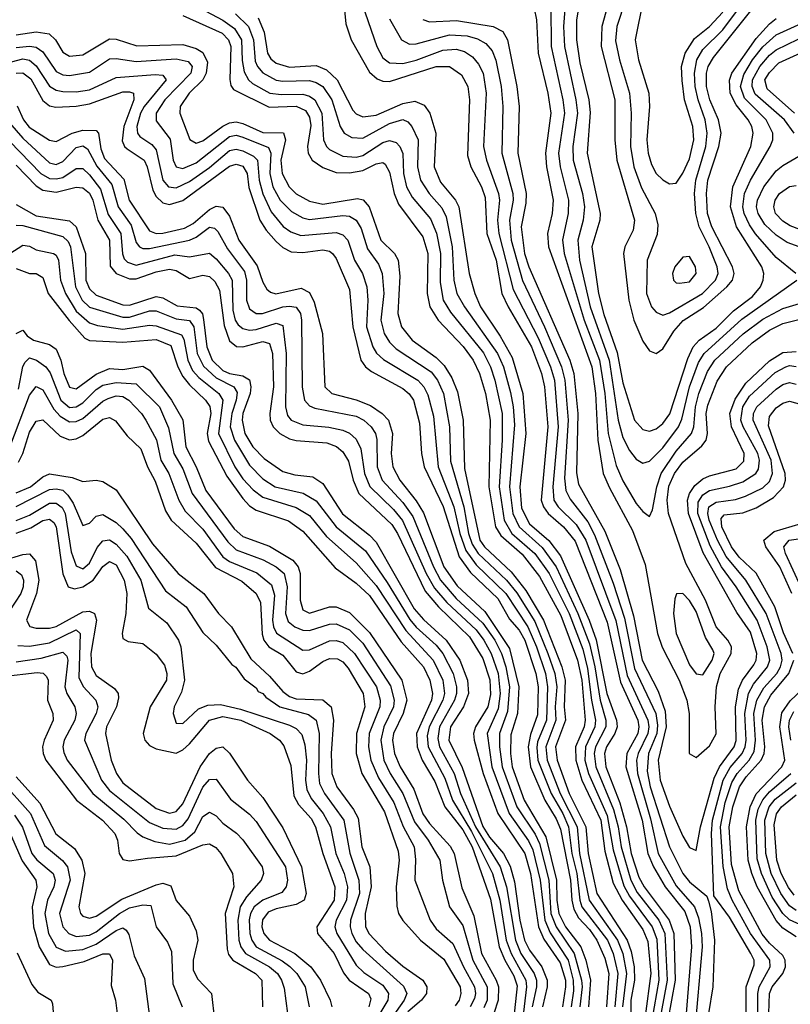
# Model space of a CAD drawing. Header units: inches. Extents: x 990535 to 1117859, y 769386 to 892122.
# Tile 102 of 256: x 1017140 to 1019453, y 861318 to 864271. Entities that reach past the tile are written whole.
import ezdxf

# ---------------------------------------------------------------- set-up
doc = ezdxf.new("R2010")
doc.units = ezdxf.units.IN
doc.header["$MEASUREMENT"] = 0
doc.layers.add('B0816', color=7, linetype='Continuous')

msp = doc.modelspace()

# ---------------------------------------------------------------- linework, layer by layer
at = {"layer": 'B0816', "color": 5}
for points, elevation in [([(1018150.1, 864370), (1018212.2, 864190), (1018230, 864156.2), (1018250, 864141.9), (1018290, 864139.3), (1018330, 864149), (1018410, 864179.8), (1018450, 864182.9), (1018475.5, 864175.5), (1018499.3, 864159.3), (1018517.5, 864137.5), (1018531, 864110), (1018540.3, 864050), (1018532.2, 863890), (1018541.5, 863850), (1018577.4, 863750), (1018580.4, 863730), (1018574.5, 863670), (1018578, 863630), (1018621.6, 863461.6), (1018696.4, 863316.4), (1018732.7, 863230), (1018744.7, 863190), (1018755.8, 863050), (1018740.1, 862870), (1018743.5, 862830), (1018756.1, 862810), (1018810, 862757.2), (1018838.8, 862710), (1018929, 862469), (1018963.6, 862303.6), (1019025.7, 862170), (1019028.7, 862150), (1019025.7, 862130), (1018995.8, 862070), (1018991.1, 862050), (1018993.8, 862010), (1019033.7, 861873.7), (1019056.8, 861770), (1019110, 861672.7), (1019165.4, 861610), (1019177.5, 861577.5), (1019186.5, 861530), (1019187.9, 861490), (1019165.6, 861230)], 3540), ([(1018957.8, 864330), (1018932.5, 864250), (1018927.9, 864207.9), (1018940.1, 864150), (1018970.3, 864050), (1018975.1, 863990), (1018973.7, 863890), (1018983.3, 863830), (1019006.2, 863766.2), (1019047, 863690), (1019055.5, 863655.5), (1019053.3, 863626.7), (1019023.5, 863550), (1019021.5, 863450), (1019036.4, 863410), (1019050, 863393.2), (1019070, 863385.1), (1019090, 863391.2), (1019189.6, 863450), (1019228.2, 863490), (1019236.7, 863510), (1019233.1, 863530), (1019208.9, 863590), (1019179, 863650), (1019169.5, 863690), (1019165.8, 863750), (1019169, 863790), (1019199.2, 863890), (1019203.6, 863930), (1019197.5, 863970), (1019176.1, 864030), (1019167.5, 864070), (1019164.9, 864110), (1019172.1, 864150), (1019190, 864181), (1019250, 864240.9), (1019356.5, 864383.5)], 3740), ([(1018112.1, 864330), (1018118.5, 864258.5), (1018134.6, 864210), (1018190, 864113.2), (1018213.1, 864093.1), (1018230, 864086.2), (1018250, 864085.2), (1018390, 864130.3), (1018430, 864130.7), (1018465.7, 864105.7), (1018485.1, 864070), (1018490.3, 864030), (1018483.6, 863863.6), (1018493.9, 863830), (1018525.9, 863770), (1018537.1, 863737.1), (1018542.6, 863630), (1018570, 863549.5), (1018587.4, 863450), (1018606, 863410), (1018675.9, 863290), (1018706.2, 863210), (1018715.6, 863170), (1018724.8, 863050), (1018705.4, 862830), (1018712, 862810), (1018725.9, 862790), (1018772.7, 862750), (1018806.9, 862706.9), (1018903.7, 862463.7), (1018943.6, 862283.6), (1018994.9, 862170), (1018998.4, 862150), (1018995.1, 862130), (1018962.5, 862070), (1018959.6, 862030), (1019008.2, 861870), (1019025.4, 861770), (1019042.2, 861730), (1019077.5, 861670), (1019136.1, 861596.1), (1019152.5, 861550), (1019156.5, 861490), (1019131.9, 861190)], 3520), ([(1018778.4, 864330), (1018772.3, 864250), (1018774.8, 864190), (1018809.7, 864030), (1018814.4, 863990), (1018799.8, 863890), (1018801, 863850), (1018828.8, 863750), (1018835.3, 863710), (1018831.6, 863670), (1018815.2, 863610), (1018819.8, 863550), (1018852.3, 863410), (1018909.3, 863250), (1018936.6, 863070), (1018950, 863017.5), (1018970, 862978.4), (1018990, 862952.5), (1019010, 862941), (1019030, 862947.1), (1019070, 862986.8), (1019117.3, 863050), (1019127.2, 863072.8), (1019150.1, 863169.9), (1019177.8, 863242.2), (1019194, 863270), (1019307.7, 863372.3), (1019472.6, 863490)], 3660), ([(1018821.4, 864330), (1018810.8, 864270), (1018810.8, 864210), (1018821.2, 864141.2), (1018848.1, 864030), (1018852.2, 863992.2), (1018843, 863870), (1018882.5, 863690), (1018880.9, 863670), (1018857.4, 863590), (1018877.1, 863450), (1018892.9, 863387.1), (1018932.9, 863272.9), (1018950, 863182), (1018984.8, 863070), (1019010, 863041.5), (1019030, 863036.5), (1019050, 863043.5), (1019070, 863059.9), (1019090.9, 863089.1), (1019145, 863255), (1019161.3, 863290), (1019179.1, 863310), (1019230, 863345.2), (1019282.5, 863397.5), (1019339, 863441), (1019363, 863470), (1019371.2, 863490), (1019373.1, 863510), (1019367.7, 863530), (1019291.8, 863650), (1019273.1, 863710), (1019280, 863770), (1019334.1, 863890), (1019341.8, 863930), (1019337.6, 863950), (1019326, 863970), (1019290, 864015), (1019272.6, 864050), (1019270.3, 864089.7), (1019277.5, 864110), (1019350, 864214.7), (1019390, 864258.6), (1019410, 864274.1)], 3680), ([(1018909.6, 864330), (1018886.8, 864250), (1018885.3, 864190), (1018926.7, 864030), (1018926.4, 863910), (1018932.7, 863850), (1018984.9, 863670), (1018980.8, 863639.2), (1018956.4, 863590), (1018952.5, 863570), (1018968.1, 863430), (1018983.4, 863370), (1019010, 863306.7), (1019030, 863278), (1019050, 863269.4), (1019070, 863283.5), (1019103.5, 863336.5), (1019131.6, 863368.4), (1019192.5, 863407.5), (1019262.5, 863470), (1019279.6, 863490), (1019284.1, 863510), (1019279, 863530), (1019217.2, 863650), (1019204.7, 863690), (1019201.6, 863750), (1019205.6, 863790), (1019238.2, 863890), (1019245.4, 863930), (1019237.5, 863970), (1019211.8, 864030), (1019201.8, 864070), (1019201.6, 864110), (1019206.7, 864130), (1019222.2, 864157.8), (1019370, 864342.9)], 3720), ([(1019011, 864330), (1018987.4, 864210), (1018997.7, 864150), (1019028.1, 864050), (1019030.8, 864010), (1019022.8, 863910), (1019026.1, 863870), (1019036.3, 863836.3), (1019050.7, 863810), (1019070, 863790.7), (1019090, 863778.8), (1019110, 863780.9), (1019130, 863810.7), (1019150, 863853.1), (1019163, 863910), (1019160.7, 863950), (1019135.8, 864030), (1019128.1, 864088.1), (1019126.5, 864130), (1019137.7, 864170), (1019165.6, 864214.4), (1019210, 864250.1), (1019250, 864293.2)], 3760), ([(1017650, 864322), (1017750, 864269.3), (1017784.5, 864244.5), (1017806.3, 864210), (1017808.2, 864148.2), (1017814.1, 864114.1), (1017826.9, 864090), (1017839.1, 864079.1), (1017890.6, 864050.6), (1017926, 864046), (1017990, 864047.7), (1018010, 864041.8), (1018025.8, 864030), (1018047, 863990), (1018051.8, 863910), (1018060.6, 863890), (1018070, 863881.1), (1018110, 863861.9), (1018150, 863858.2), (1018170, 863863.8), (1018230, 863902.1), (1018250, 863908.2), (1018270, 863902.4), (1018280.8, 863890), (1018289.8, 863869.8), (1018291.9, 863810), (1018300.7, 863770), (1018318.5, 863738.5), (1018373.2, 863673.2), (1018391, 863631), (1018402.6, 863570), (1018402.1, 863482.1), (1018411.5, 863430), (1018433.4, 863393.4), (1018531.9, 863271.9), (1018553.4, 863230), (1018566, 863190), (1018588, 863090), (1018588.4, 863010), (1018579.1, 862870), (1018594, 862770), (1018617.1, 862730), (1018685.9, 862670), (1018729, 862610), (1018788.8, 862490), (1018830, 862383.2), (1018844.5, 862324.5), (1018855.9, 862230), (1018868.6, 862170), (1018866.1, 862150), (1018838.2, 862090), (1018835.9, 862050), (1018847.5, 862010), (1018903.6, 861883.6), (1018921.1, 861781.1), (1018953.4, 861673.4), (1018970, 861642.5), (1019037.9, 861550), (1019052.6, 861512.6), (1019058, 861390), (1019037.3, 861270)], 3440), ([(1018683.9, 864303.9), (1018690.9, 864270), (1018696, 864170), (1018724.9, 864050), (1018733.7, 863990), (1018717.8, 863870), (1018721.4, 863830), (1018741.4, 863730), (1018738, 863690), (1018724.5, 863630), (1018727.3, 863590), (1018857.1, 863230), (1018868.2, 863150), (1018875.7, 863010), (1018891.4, 862910), (1018910, 862866.5), (1018979.2, 862739.2), (1019017.2, 862637.2), (1019054.4, 862430), (1019068.5, 862388.5), (1019119.7, 862290), (1019142.6, 862230), (1019149, 862190), (1019149.7, 862070), (1019170, 862057.5), (1019210, 862093.3), (1019230.6, 862129.4), (1019227.2, 862210), (1019231.8, 862270), (1019242.5, 862310), (1019275.4, 862370), (1019276, 862390), (1019265.3, 862410), (1019230.6, 862450), (1019198.4, 862530), (1019139.8, 862639.8), (1019087.3, 862790), (1019082.9, 862830), (1019088, 862872), (1019105, 862910), (1019130, 862943.9), (1019186.9, 862993.1), (1019200.4, 863010), (1019204, 863030), (1019200.7, 863090), (1019205.1, 863114.9), (1019233, 863187), (1019261, 863230), (1019338.1, 863301.9), (1019390, 863339.7), (1019430, 863359.6), (1019490, 863374.2)], 3620), ([(1018733.8, 864310), (1018735.4, 864190), (1018770.6, 864030), (1018775.4, 863990), (1018756.8, 863870), (1018762.4, 863830), (1018787.7, 863730), (1018786.6, 863690), (1018769.4, 863610.6), (1018774, 863570), (1018834.7, 863370), (1018880.6, 863250), (1018896.5, 863150), (1018906.7, 863030), (1018930, 862934), (1018950, 862887.4), (1018990, 862819.6), (1019010, 862795.6), (1019030, 862781.2), (1019039.5, 862800.5), (1019051.9, 862870), (1019065.2, 862910), (1019110, 862976.9), (1019156.1, 863030), (1019163, 863050), (1019168.5, 863110), (1019178.3, 863150), (1019204.7, 863215.3), (1019226.3, 863250), (1019311.4, 863328.6), (1019370, 863372.2), (1019430, 863404.8), (1019490, 863422.6)], 3640), ([(1017630, 864283.3), (1017747.7, 864230), (1017766.6, 864210), (1017773.3, 864190), (1017771.2, 864091.2), (1017773.6, 864073.6), (1017781.6, 864061.6), (1017888.7, 864008.7), (1017970, 864011.1), (1017998.3, 863998.3), (1018010, 863978.7), (1018013.9, 863953.9), (1018003.7, 863890), (1018005.5, 863870), (1018017.4, 863850), (1018050, 863827.6), (1018090, 863812.2), (1018130, 863811.4), (1018170, 863819), (1018210, 863838.5), (1018230, 863842.5), (1018237.1, 863837.1), (1018250, 863813.2), (1018263.5, 863750), (1018277.1, 863717.1), (1018350, 863619.8), (1018364.6, 863570), (1018363, 863450), (1018371.3, 863410), (1018395.8, 863370), (1018470.6, 863290.6), (1018501.4, 863250), (1018519.9, 863210), (1018538.2, 863150), (1018552.1, 863070), (1018547.8, 862870), (1018568.5, 862750), (1018583.8, 862723.8), (1018648, 862668), (1018700.6, 862600.6), (1018763.9, 862483.9), (1018814.6, 862350), (1018826.9, 862290), (1018837.5, 862170), (1018834, 862150), (1018808.7, 862090), (1018808.9, 862050), (1018827.7, 861990), (1018883.9, 861870), (1018896.5, 861776.5), (1018921.5, 861681.5), (1018947.9, 861630), (1019010, 861541.8), (1019025.8, 861505.8), (1019034.5, 861410), (1019017.4, 861282.6)], 3420), ([(1017788.1, 864288.1), (1017826.7, 864250), (1017841.9, 864210), (1017846.9, 864146.9), (1017854.1, 864130), (1017870, 864111.3), (1017910, 864089.6), (1017930, 864086.2), (1018010, 864088.2), (1018030, 864082.8), (1018050, 864070.1), (1018076.9, 864030), (1018101.9, 863950), (1018113.6, 863930), (1018137, 863917), (1018170, 863915.3), (1018250, 863959.7), (1018290, 863971.5), (1018304.6, 863964.6), (1018317.4, 863950), (1018336.3, 863910), (1018334.1, 863830), (1018343.5, 863790), (1018369.2, 863750), (1018406.7, 863706.7), (1018419.8, 863679.8), (1018438.1, 863590), (1018442.7, 863490), (1018452.2, 863450), (1018475.3, 863410), (1018573.7, 863270), (1018592.1, 863230), (1018613.1, 863153.1), (1018621.4, 863110), (1018624.7, 863055.3), (1018609.9, 862870), (1018619.8, 862790), (1018639.4, 862750), (1018708.2, 862688.2), (1018749.9, 862629.9), (1018814.9, 862490), (1018850, 862399.3), (1018866.2, 862330), (1018882, 862230), (1018899.7, 862170), (1018899.4, 862150), (1018868.5, 862090), (1018864.3, 862070), (1018869.3, 862030), (1018922.3, 861902.3), (1018935.9, 861850), (1018944.8, 861790), (1018974.2, 861690), (1018993.4, 861653.4), (1019058, 861570), (1019076.5, 861530), (1019083.2, 861390), (1019059.3, 861260.7)], 3460), ([(1017856, 864276), (1017873.9, 864233.9), (1017884.1, 864170), (1017893.6, 864153.6), (1017910, 864140.1), (1017950, 864128.7), (1018030, 864133.2), (1018060.8, 864120.8), (1018093, 864090), (1018139.9, 863999.9), (1018150, 863988), (1018170, 863979), (1018210, 863984.2), (1018290, 864019.1), (1018326, 864026), (1018354.1, 864014.1), (1018370.8, 863990.8), (1018388.7, 863930), (1018383.9, 863830), (1018403.4, 863783.4), (1018448, 863730), (1018458, 863710), (1018489.5, 863510), (1018506.5, 863450), (1018523.6, 863410), (1018581.9, 863321.9), (1018618, 863258), (1018650.2, 863150), (1018659, 863030), (1018641.3, 862870), (1018645.7, 862805.7), (1018670, 862758.9), (1018728.6, 862708.6), (1018763.1, 862663.1), (1018849.4, 862470), (1018870.7, 862410.7), (1018902.3, 862250), (1018931.3, 862170), (1018933, 862150), (1018926.7, 862130), (1018901.6, 862090), (1018895.5, 862070), (1018899.1, 862030), (1018941.6, 861921.6), (1018961.1, 861850), (1018974.9, 861770), (1018998.7, 861698.7), (1019014.3, 861670), (1019089.6, 861570), (1019103.3, 861530), (1019107.7, 861390), (1019085.2, 861270)], 3480), ([(1018250, 864273.2), (1018285.8, 864210), (1018310, 864197.8), (1018330, 864198.4), (1018430, 864225.1), (1018482.6, 864222.6), (1018513.6, 864213.6), (1018539.3, 864199.3), (1018557.9, 864177.9), (1018569.6, 864149.6), (1018585.1, 864070), (1018590, 864010), (1018586.8, 863870), (1018620.6, 863750), (1018621.1, 863730), (1018610.2, 863669.8), (1018615.3, 863610), (1018648.8, 863488.8), (1018714.9, 863350), (1018766, 863230), (1018776.4, 863190), (1018786.1, 863070), (1018775.6, 862895.6), (1018778.8, 862858.8), (1018792.3, 862832.3), (1018844.8, 862764.8), (1018865.6, 862725.6), (1018921, 862581), (1018955.4, 862475.4), (1018984.9, 862324.9), (1019049.1, 862190), (1019054.7, 862154.7), (1019051.9, 862130), (1019027.2, 862070), (1019022.9, 862017.1), (1019032.5, 861970), (1019090, 861790.1), (1019130.6, 861710), (1019150, 861685.3), (1019202.2, 861642.2), (1019207.5, 861627.5), (1019215.8, 861595.8), (1019225.5, 861510), (1019220.2, 861370), (1019207.8, 861290)], 3560), ([(1018350, 864271), (1018370, 864264.9), (1018451.5, 864268.5), (1018561.6, 864250), (1018590, 864235), (1018603.8, 864210), (1018631.8, 864070), (1018639.2, 864010), (1018634.8, 863870), (1018659.8, 863750), (1018659, 863721), (1018644.8, 863650), (1018654.9, 863570), (1018668.4, 863530), (1018790.8, 863250), (1018803.6, 863210), (1018815.2, 863090), (1018811.7, 862911.7), (1018817.5, 862877.5), (1018896.3, 862736.3), (1018941.8, 862621.8), (1018982.6, 862482.6), (1019008.4, 862350), (1019056.4, 862256.4), (1019077.1, 862197.1), (1019080.2, 862150), (1019056.2, 862050), (1019062.1, 861990), (1019090, 861912.3), (1019130, 861821.6), (1019150, 861788.1), (1019170, 861778.8), (1019183.7, 861850), (1019224.2, 861995.8), (1019240.1, 862030), (1019284.2, 862090), (1019290.8, 862109.2), (1019288.2, 862210), (1019297.3, 862262.7), (1019309.7, 862290.3), (1019343.9, 862336.1), (1019350.8, 862350), (1019352.8, 862370), (1019333.4, 862433.4), (1019292.5, 862492.5), (1019191.5, 862671.5), (1019147, 862790), (1019144.7, 862830), (1019150.4, 862849.6), (1019166.3, 862873.7), (1019190, 862893.5), (1019210, 862903.1), (1019290, 862923.5), (1019313, 862947), (1019314.8, 862970), (1019276.2, 863050), (1019271.8, 863090), (1019287.6, 863132.4), (1019319, 863181), (1019390, 863247.2), (1019430, 863272.2), (1019470, 863276)], 3580), ([(1019469.8, 863510), (1019410, 863557.3), (1019348.5, 863628.5), (1019330, 863655.6), (1019314.5, 863690), (1019310.5, 863710), (1019315.6, 863750), (1019333.4, 863790), (1019392.6, 863890), (1019400.3, 863910), (1019400.2, 863930), (1019380.5, 863970), (1019315.7, 864035.7), (1019303.6, 864070), (1019313.4, 864106.6), (1019339.3, 864150), (1019370, 864189.4), (1019410, 864225.2), (1019510, 864270.7)], 3660), ([(1017130, 864225.2), (1017190, 864234.8), (1017228.7, 864228.7), (1017248, 864210), (1017270, 864173.7), (1017290, 864161.6), (1017330, 864165.7), (1017410, 864213.7), (1017430, 864212.7), (1017492, 864192), (1017630, 864196), (1017670, 864184.8), (1017690, 864172.7), (1017703.7, 864143.7), (1017700.2, 864110), (1017690, 864090.6), (1017649.2, 864050), (1017622.1, 864010), (1017620.6, 863990), (1017651.2, 863911.2), (1017670, 863900.3), (1017690, 863907.6), (1017750, 863951.4), (1017770, 863961), (1017790, 863964.2), (1017810, 863959.9), (1017870, 863932.5), (1017931.4, 863931.4), (1017937.7, 863910), (1017924.3, 863850), (1017928.1, 863810), (1017948.6, 863770), (1017970, 863748.7), (1018010, 863726.2), (1018050, 863717.8), (1018154.3, 863734.3), (1018170.9, 863730.9), (1018188.5, 863710), (1018224.3, 863610), (1018265.2, 863570), (1018276.4, 863550), (1018281.4, 863501.4), (1018275.1, 863390), (1018285.6, 863350), (1018318.5, 863310), (1018390, 863257.2), (1018413.9, 863233.9), (1018437.1, 863197.1), (1018454.5, 863154.5), (1018471.1, 863070), (1018475.4, 862924.6), (1018521, 862710), (1018535.1, 862690), (1018615.2, 862615.2), (1018659.2, 862559.2), (1018712.5, 862470), (1018767.3, 862330), (1018777.2, 862290), (1018774.4, 862210), (1018777.8, 862170), (1018748.4, 862090), (1018752.7, 862050), (1018788.8, 861950), (1018839.5, 861850), (1018845.9, 861770), (1018872, 861650), (1018963.3, 861510), (1018975.7, 861475.7), (1018984.3, 861430), (1018985.4, 861390), (1018974.7, 861330), (1018974, 861226)], 3380), ([(1019464, 863930), (1019435.1, 863970), (1019347.5, 864047.5), (1019338.1, 864070), (1019339.9, 864090), (1019361.9, 864130), (1019390, 864164.1), (1019410, 864180.3), (1019510, 864228.3)], 3640), ([(1017130, 864187.5), (1017170, 864191.9), (1017190, 864188.8), (1017210, 864174.8), (1017250, 864115.4), (1017270, 864105.8), (1017290, 864103.4), (1017350, 864113.3), (1017410, 864153.4), (1017430, 864154.9), (1017490, 864145.6), (1017610, 864153.9), (1017645.4, 864145.4), (1017658.2, 864130), (1017653.3, 864110), (1017576, 864030), (1017550.1, 863990), (1017550, 863967.2), (1017592.2, 863912.2), (1017601, 863850), (1017610, 863829.7), (1017630, 863824.8), (1017670, 863841.5), (1017770, 863920.3), (1017790, 863924), (1017810, 863918.9), (1017887.1, 863887.1), (1017893.4, 863870), (1017891.3, 863810), (1017900.3, 863770), (1017922.3, 863730), (1017955.5, 863695.5), (1017990, 863676.7), (1018010, 863671.9), (1018110, 863683.5), (1018130, 863681.6), (1018150.1, 863670), (1018164.9, 863644.9), (1018183.9, 863583.9), (1018217.4, 863537.4), (1018228, 863510), (1018233.1, 863450), (1018224.3, 863370), (1018233.6, 863330), (1018250, 863304), (1018270, 863284), (1018374.8, 863214.8), (1018393.7, 863190), (1018412.3, 863150), (1018430, 863050), (1018432.8, 862947.2), (1018473, 862810), (1018487, 862730), (1018497.6, 862697.6), (1018516.4, 862670), (1018600.9, 862590), (1018631.7, 862551.7), (1018685.9, 862465.9), (1018725.6, 862370), (1018746.1, 862310), (1018752, 862270), (1018747.1, 862210), (1018749.6, 862170), (1018719, 862090), (1018723.4, 862050), (1018761.7, 861950), (1018813.4, 861850), (1018820.6, 861770), (1018849.1, 861630), (1018933.9, 861510), (1018950.2, 861470), (1018961.2, 861410), (1018949.4, 861310)], 3360), ([(1019465.8, 863990), (1019383.7, 864063.7), (1019376.9, 864090), (1019390, 864112.4), (1019418.7, 864141.3), (1019529, 864191)], 3620), ([(1017115.4, 864144.6), (1017150, 864153.3), (1017170, 864149.1), (1017190, 864132.5), (1017230, 864071.9), (1017250, 864059.4), (1017270, 864055.4), (1017310, 864054.6), (1017350, 864060.4), (1017430, 864097.4), (1017546.4, 864106.4), (1017570, 864104.2), (1017579.3, 864090), (1017513.2, 864010), (1017502.5, 863990), (1017491.6, 863950), (1017493.6, 863930), (1017500.4, 863920.4), (1017536.6, 863896.6), (1017550, 863880.9), (1017569.8, 863790), (1017586.9, 863770), (1017610, 863766.8), (1017650, 863786), (1017710, 863827.6), (1017770, 863878.1), (1017790, 863882.4), (1017810, 863877.1), (1017841.6, 863861.6), (1017854.2, 863850), (1017859.3, 863790), (1017870, 863748.6), (1017895, 863695), (1017930.8, 863650.8), (1017954.2, 863634.2), (1017983.7, 863623.7), (1018090, 863632.5), (1018110, 863625.6), (1018125.1, 863610), (1018145.3, 863550), (1018169.4, 863509.4), (1018181.7, 863470), (1018185, 863430), (1018181, 863350), (1018199.7, 863290), (1018211.1, 863271.1), (1018231.5, 863251.5), (1018335.2, 863190), (1018352.6, 863170), (1018365.5, 863145.5), (1018381.8, 863081.8), (1018396.5, 862930), (1018443.3, 862810), (1018461.3, 862730), (1018479, 862679), (1018510, 862635.8), (1018598.9, 862550), (1018665, 862450), (1018691.3, 862390), (1018718, 862310), (1018724.4, 862270), (1018720.8, 862170), (1018694.6, 862105.4), (1018691.7, 862088.3), (1018695.2, 862050), (1018735.1, 861950), (1018769.8, 861889.8), (1018787.1, 861850), (1018797.1, 861770), (1018811.9, 861710), (1018821.1, 861630), (1018827.5, 861610), (1018903.8, 861510), (1018921.7, 861470), (1018935.2, 861410), (1018926, 861310)], 3340), ([(1017130, 864110.5), (1017150, 864111.8), (1017173.9, 864093.9), (1017210, 864028.6), (1017230, 864012.9), (1017248.8, 864008.8), (1017310, 864011.5), (1017350, 864018.3), (1017450, 864054.7), (1017470, 864054.9), (1017481.7, 864050), (1017482.5, 864030), (1017452.9, 863950), (1017447.7, 863907.7), (1017455, 863890), (1017463, 863883), (1017513.9, 863850), (1017522.8, 863830), (1017539.6, 863759.6), (1017550, 863740.4), (1017570, 863721.9), (1017590, 863716.6), (1017630, 863728.2), (1017770, 863831.7), (1017790, 863837.2), (1017810, 863832), (1017823.2, 863810), (1017827.9, 863767.9), (1017861.2, 863670), (1017879.7, 863639.7), (1017910, 863605.1), (1017930, 863587.2), (1017954.7, 863574.7), (1017990, 863573), (1018050, 863580.9), (1018070, 863576.8), (1018079.2, 863570), (1018090, 863554.6), (1018130, 863461.3), (1018140.3, 863350), (1018164.1, 863250), (1018177.9, 863230), (1018195.9, 863215.9), (1018290, 863164.9), (1018308.8, 863148.8), (1018321.6, 863130), (1018340.5, 863060.5), (1018346.2, 862970), (1018354.2, 862930), (1018410.7, 862810.7), (1018459.5, 862659.5), (1018492.9, 862612.9), (1018574.8, 862534.8), (1018610, 862473), (1018639.5, 862439.5), (1018656, 862410), (1018688.8, 862310), (1018695.9, 862270), (1018693.8, 862186.2), (1018673.5, 862126.5), (1018666.5, 862090), (1018673.4, 862030), (1018715.8, 861930), (1018750, 861874.1), (1018762.8, 861842.8), (1018793.7, 861690), (1018796.8, 861630), (1018803, 861603), (1018816.9, 861576.9), (1018850, 861542.5), (1018872.7, 861510), (1018896.3, 861456.3), (1018907.9, 861410), (1018901.2, 861310)], 3320), ([(1017132.2, 864012.2), (1017151.8, 863970), (1017168.6, 863948.6), (1017230, 863909.7), (1017250, 863905.9), (1017297.5, 863930), (1017330, 863939), (1017370, 863938.6), (1017376.3, 863930), (1017383.9, 863883.9), (1017394.7, 863854.7), (1017452.4, 863792.4), (1017468.8, 863730), (1017530, 863637.3), (1017549.3, 863629.3), (1017570, 863630.2), (1017634.3, 863645.7), (1017660.5, 863659.5), (1017710, 863701.9), (1017730, 863711.3), (1017750, 863708.4), (1017770, 863681.6), (1017797.7, 863610), (1017852.5, 863532.5), (1017870, 863483.5), (1017882.3, 863462.3), (1017893.1, 863453.1), (1017908.8, 863448.8), (1017985.2, 863465.2), (1018010, 863452.8), (1018023.5, 863423.5), (1018048.5, 863330), (1018055.9, 863170), (1018076.6, 863150), (1018150, 863130.8), (1018193.3, 863113.3), (1018227.8, 863090), (1018246.6, 863070), (1018259.4, 863030), (1018255.2, 862970), (1018260.2, 862930), (1018281, 862890), (1018330, 862827.7), (1018351.6, 862791.6), (1018412.7, 862630), (1018452.9, 862572.9), (1018536.1, 862496.1), (1018610, 862384.6), (1018637.8, 862270), (1018633.7, 862190), (1018614.1, 862125.9), (1018613.1, 862070), (1018618.1, 862030), (1018653.7, 861930), (1018719.5, 861819.5), (1018751.5, 861690), (1018752.2, 861630), (1018758.3, 861590), (1018778.3, 861550), (1018824.1, 861490), (1018839.5, 861450), (1018853.6, 861390), (1018847, 861310)], 3280), ([(1017110, 863961.9), (1017150, 863915.5), (1017230, 863841.1), (1017250, 863837), (1017270, 863845.7), (1017310, 863887.6), (1017330, 863892.2), (1017343.6, 863883.6), (1017371.2, 863831.2), (1017416.4, 863776.4), (1017436.1, 863710), (1017474.5, 863654.5), (1017490, 863602.7), (1017499.3, 863590), (1017510, 863584.5), (1017530, 863584.3), (1017650, 863609.6), (1017670, 863618.1), (1017710, 863648.3), (1017725.1, 863645.1), (1017735.1, 863635.1), (1017763.3, 863583.3), (1017815.1, 863515.1), (1017820.7, 863490), (1017820.5, 863430), (1017830, 863403.9), (1017849.6, 863389.6), (1017869.3, 863389.3), (1017930, 863409.2), (1017950, 863412.1), (1017970, 863408.3), (1017982.6, 863390), (1017985.4, 863370), (1017988.3, 863168.3), (1017994.9, 863130), (1018010, 863112.8), (1018025.6, 863105.6), (1018150, 863081.7), (1018172.7, 863070), (1018195, 863050), (1018207.7, 863030), (1018212, 863012), (1018212.6, 862930), (1018228, 862890), (1018290, 862822.4), (1018320.3, 862780.3), (1018381.9, 862630), (1018402.9, 862590), (1018450, 862534.4), (1018530, 862461.3), (1018566.3, 862410), (1018586.1, 862370), (1018598.8, 862330), (1018609.8, 862269.8), (1018604, 862196), (1018580.5, 862130), (1018580.3, 862090), (1018588.3, 862030), (1018632.1, 861910), (1018687.5, 861827.5), (1018700.4, 861800.4), (1018728.2, 861690), (1018734.2, 861590), (1018750.6, 861550), (1018804.5, 861470), (1018826.5, 861390), (1018828.5, 861370), (1018821.6, 861310)], 3260), ([(1017110, 863906.3), (1017203.5, 863810), (1017230, 863794.8), (1017250, 863793.1), (1017270, 863798), (1017310, 863824.9), (1017330, 863824.1), (1017350, 863805.7), (1017383, 863763), (1017406.1, 863686.1), (1017443.4, 863630), (1017448.3, 863568.3), (1017453.4, 863553.4), (1017463.2, 863543.2), (1017490, 863534.8), (1017605.6, 863565.6), (1017650, 863559.6), (1017710, 863570.1), (1017730, 863553.7), (1017766.9, 863510), (1017777.6, 863490), (1017779.7, 863399.7), (1017786.8, 863370), (1017795.8, 863355.8), (1017810, 863344.3), (1017830, 863339.2), (1017850, 863341.3), (1017910, 863361.1), (1017930, 863353.9), (1017940.3, 863270), (1017937.4, 863110), (1017943.9, 863083.9), (1017955, 863070), (1017990, 863055.6), (1018068.4, 863048.4), (1018110, 863039.6), (1018130.4, 863030.4), (1018150, 863012.3), (1018163.6, 862983.6), (1018175.1, 862910), (1018190.9, 862870.9), (1018262, 862802), (1018289.2, 862769.2), (1018359.9, 862610), (1018385.4, 862565.4), (1018422.5, 862522.5), (1018510, 862440.6), (1018533.5, 862410), (1018555.2, 862370), (1018576, 862310), (1018582.5, 862250), (1018576, 862204), (1018543, 862130), (1018557.2, 862030), (1018609.5, 861890), (1018667.5, 861807.5), (1018680.5, 861780.5), (1018702.4, 861690), (1018715.7, 861570), (1018731.8, 861531.8), (1018785.8, 861450), (1018801.3, 861390), (1018802.1, 861357.9), (1018795.5, 861310)], 3240), ([(1019490, 863585.2), (1019443, 863603), (1019410, 863624.8), (1019376.9, 863656.9), (1019356.2, 863690), (1019351.8, 863710), (1019354, 863730), (1019373, 863770), (1019410, 863817.4), (1019430, 863834), (1019478.5, 863861.5)], 3640), ([(1017130, 863834.6), (1017190, 863772.5), (1017210, 863759.3), (1017250, 863753.7), (1017310, 863768.6), (1017330, 863766.1), (1017350, 863750.1), (1017359.3, 863730), (1017374.7, 863670), (1017409.8, 863610), (1017412, 863532), (1017429.4, 863509.4), (1017470, 863493.4), (1017490, 863494), (1017550, 863515), (1017590, 863522.9), (1017610, 863518.2), (1017650, 863494.9), (1017690, 863504.9), (1017710, 863500.9), (1017725.8, 863485.8), (1017739.3, 863459.3), (1017753.3, 863353.3), (1017770, 863307.9), (1017790.6, 863290.6), (1017810, 863289.6), (1017870, 863306), (1017890, 863299.9), (1017899.2, 863270), (1017901.8, 863170), (1017890.5, 863090), (1017892.3, 863070), (1017901.3, 863050), (1017920.8, 863030), (1017950, 863014.1), (1017970, 863008.3), (1018061.6, 863001.6), (1018090.6, 862990.6), (1018110, 862975.1), (1018126.8, 862946.8), (1018140.5, 862890), (1018158.2, 862850), (1018257.1, 862757.1), (1018274.4, 862730), (1018357.1, 862557.1), (1018396.7, 862510), (1018490, 862419.5), (1018530, 862354.4), (1018550.9, 862290.9), (1018553.3, 862246.7), (1018545.4, 862210), (1018508, 862150), (1018502.4, 862130), (1018504, 862110), (1018531.6, 862010), (1018575.3, 861890), (1018656, 861770), (1018673.1, 861710), (1018696.7, 861550), (1018712.7, 861512.7), (1018761.9, 861441.9), (1018777.8, 861390), (1018778.6, 861370), (1018768.8, 861310)], 3220), ([(1019510.4, 863630.4), (1019452.8, 863652.8), (1019430, 863666.5), (1019408.5, 863690), (1019403.1, 863710), (1019407, 863730), (1019420.5, 863750), (1019450, 863770.1), (1019470, 863773.6)], 3620), ([(1017130, 863717), (1017190, 863682.8), (1017290, 863667.9), (1017309.7, 863649.7), (1017337.7, 863570), (1017338.9, 863490), (1017350, 863463.6), (1017370, 863445), (1017450, 863415.6), (1017470, 863414.6), (1017550, 863440.3), (1017570, 863436.9), (1017612.6, 863412.6), (1017670, 863406.6), (1017679.4, 863399.4), (1017688.3, 863388.3), (1017692.1, 863372.1), (1017701.3, 863290), (1017717.8, 863250), (1017750, 863218.3), (1017770, 863209.3), (1017810, 863202.9), (1017830.2, 863190.2), (1017834, 863170), (1017831.4, 863150), (1017809.9, 863090), (1017807.5, 863070), (1017816.1, 863030), (1017839.8, 862990), (1017874.3, 862954.3), (1017930, 862916), (1017965.6, 862905.6), (1018019.6, 862899.6), (1018050, 862879.9), (1018108.5, 862788.5), (1018190, 862724.6), (1018210, 862703.5), (1018324.2, 862504.2), (1018351.6, 862471.6), (1018419.7, 862410), (1018460.8, 862350), (1018483.9, 862290), (1018486.6, 862250), (1018472.3, 862210), (1018432.9, 862150), (1018428.2, 862110), (1018468.2, 862028.2), (1018530, 861851.1), (1018550, 861819.3), (1018591.9, 861770), (1018611.9, 861731.9), (1018625.4, 861685.4), (1018641.5, 861570), (1018655.5, 861510), (1018670, 861480.1), (1018706.8, 861430), (1018723.2, 861390), (1018723, 861370), (1018709.5, 861310)], 3180), ([(1017130, 863654.5), (1017150, 863653.8), (1017270, 863620.1), (1017285.1, 863605.1), (1017292.3, 863590), (1017307.7, 863470), (1017327.7, 863430), (1017350, 863408.7), (1017450, 863378.3), (1017470, 863378.9), (1017530, 863398), (1017550, 863397.9), (1017610, 863373.8), (1017650, 863369.1), (1017662.7, 863350), (1017673.1, 863270), (1017691.5, 863231.5), (1017730, 863196.8), (1017782.6, 863170), (1017793, 863153), (1017790.2, 863130), (1017776.4, 863090), (1017771.9, 863050), (1017784.4, 863010), (1017830, 862934.4), (1017870, 862893.9), (1017906.5, 862870), (1017990.4, 862850.4), (1018030, 862827.8), (1018089.7, 862749.7), (1018177.5, 862677.5), (1018243, 862583), (1018311.4, 862471.4), (1018330, 862448.9), (1018390, 862394.7), (1018409.6, 862370), (1018441, 862310), (1018451.3, 862270), (1018450.9, 862250), (1018445.4, 862230), (1018400, 862150), (1018394.8, 862114.8), (1018399.6, 862090), (1018443.9, 862010), (1018463.4, 861950), (1018508.4, 861850), (1018582.5, 861730), (1018600.7, 861670), (1018627.7, 861510), (1018644.6, 861470), (1018684.6, 861410), (1018690.8, 861390), (1018690.8, 861370), (1018677.7, 861310)], 3160), ([(1017110.1, 863569.9), (1017150, 863594.4), (1017170, 863591.9), (1017190, 863580.4), (1017241.5, 863570), (1017250, 863564.7), (1017256.4, 863550), (1017262.9, 863490), (1017277.6, 863450), (1017310, 863396.5), (1017350, 863362.1), (1017374, 863354), (1017450, 863342.2), (1017530, 863354.7), (1017550, 863352.7), (1017626.1, 863326.1), (1017632.9, 863312.9), (1017644.3, 863250), (1017658.9, 863218.9), (1017677.4, 863197.4), (1017738.2, 863150), (1017749.6, 863130), (1017737.2, 863030), (1017786, 862930), (1017810, 862893.8), (1017840.6, 862860.6), (1017870, 862838.8), (1017970, 862807.8), (1018010, 862783.9), (1018061, 862721), (1018150, 862641.9), (1018210, 862573.5), (1018298.6, 862438.6), (1018381.4, 862350), (1018410, 862290), (1018415, 862250), (1018410, 862230), (1018368.9, 862150), (1018363.1, 862123.1), (1018366.2, 862090), (1018416, 861996), (1018439.5, 861930), (1018496.1, 861836.1), (1018559.2, 861710), (1018581.6, 861630), (1018600.5, 861510), (1018615.5, 861470), (1018659.4, 861390), (1018661.4, 861370), (1018647.6, 861252.4)], 3140), ([(1017130, 863524.5), (1017170, 863509.7), (1017190, 863509.2), (1017210, 863497.1), (1017225.6, 863450), (1017288.2, 863368.2), (1017336, 863316), (1017350, 863308.9), (1017450, 863303.6), (1017550, 863311.5), (1017593.8, 863293.8), (1017615.1, 863230), (1017630, 863200.9), (1017650, 863175.4), (1017698.1, 863130), (1017710.9, 863110.9), (1017713.3, 863090), (1017703.1, 863030), (1017706.4, 863006.4), (1017761.8, 862901.8), (1017810, 862835.1), (1017830, 862812.9), (1017850, 862799.6), (1017947.3, 862767.3), (1017990, 862737.2), (1018087.1, 862627.1), (1018150, 862581.3), (1018190, 862543.8), (1018284.7, 862404.7), (1018351.9, 862330), (1018370.6, 862290), (1018378.8, 862250), (1018375.6, 862230), (1018331, 862130), (1018332.6, 862090), (1018348.2, 862050), (1018386.1, 861986.1), (1018416.2, 861910), (1018470, 861840.9), (1018498.2, 861790), (1018553.5, 861633.5), (1018579.1, 861490), (1018596.1, 861450), (1018623.4, 861403.4), (1018632.9, 861372.9), (1018621.7, 861270)], 3120), ([(1017130, 863330.1), (1017150, 863339.8), (1017162.8, 863322.8), (1017181.7, 863310), (1017230, 863296.8), (1017250, 863283), (1017263.9, 863250), (1017272.3, 863210), (1017290, 863168.8), (1017310, 863163.5), (1017370, 863208), (1017410, 863224.5), (1017450, 863222.1), (1017510, 863231.8), (1017530, 863220.1), (1017595.5, 863130), (1017630, 863070.6), (1017638.4, 862990), (1017669.4, 862930), (1017698.6, 862858.6), (1017784.1, 862744.1), (1017810, 862720.8), (1017890, 862691.9), (1017959.8, 862650), (1017975.9, 862630), (1017981.5, 862610), (1017982.1, 862530), (1017990, 862501.2), (1018010, 862490.8), (1018070, 862509.8), (1018090, 862510.3), (1018130, 862493.2), (1018190, 862433.1), (1018287.3, 862290), (1018301.7, 862230), (1018290.9, 862190), (1018262.1, 862130), (1018259.4, 862110), (1018264.9, 862070), (1018281.8, 862030), (1018322.9, 861962.9), (1018350, 861888.7), (1018370, 861859.5), (1018431.9, 861791.9), (1018444.5, 861770), (1018467.2, 861667.2), (1018502.9, 861582.9), (1018526.6, 861470), (1018570.3, 861390), (1018576.8, 861370), (1018576.4, 861330), (1018563, 861290)], 3080), ([(1017137, 863163), (1017150, 863230.2), (1017156.2, 863243.8), (1017170, 863256.7), (1017190.7, 863250), (1017218.5, 863230), (1017231.3, 863211.3), (1017263.6, 863130), (1017290, 863108), (1017310, 863109.4), (1017330, 863121.8), (1017370, 863161.5), (1017390, 863174.8), (1017430, 863182.4), (1017490, 863178.9), (1017559.9, 863110), (1017587.1, 863047.1), (1017602.3, 862970), (1017630, 862923.9), (1017657.8, 862850), (1017764.3, 862704.3), (1017790, 862680.3), (1017870.5, 862650.5), (1017910, 862629.8), (1017933.7, 862610), (1017942.8, 862570), (1017938.2, 862490), (1017946.3, 862466.3), (1017965.7, 862450), (1017990, 862439.8), (1018010, 862438.4), (1018070, 862457.9), (1018090, 862459.2), (1018130, 862441.2), (1018170, 862400.7), (1018253.2, 862273.2), (1018263.7, 862230), (1018261.5, 862210), (1018232.8, 862150), (1018223.7, 862110), (1018233.1, 862050), (1018252.1, 862010), (1018290.4, 861950), (1018325, 861865), (1018365.7, 861810), (1018401.4, 861750), (1018409.1, 861690), (1018430, 861610), (1018470, 861553.7), (1018500, 861450), (1018543.4, 861370), (1018543.5, 861330), (1018533.2, 861306.8)], 3060), ([(1019320.4, 861290), (1019320.1, 861370), (1019344.4, 861435.6), (1019344, 861450), (1019334.9, 861470), (1019270, 861578.7), (1019223.3, 861643.3), (1019216.1, 861830), (1019219.2, 861870), (1019251.3, 861990), (1019272.5, 862027.5), (1019308.1, 862070), (1019317.4, 862090), (1019320.5, 862110), (1019316.3, 862190), (1019327.4, 862250), (1019342.3, 862277.7), (1019384.7, 862330), (1019391.3, 862350), (1019383.7, 862390), (1019353.2, 862470), (1019290.8, 862570), (1019246.3, 862630), (1019212.5, 862692.5), (1019175.2, 862790), (1019176.2, 862823.8), (1019190, 862846.1), (1019210, 862859.1), (1019270, 862871.5), (1019310, 862885), (1019349.9, 862910), (1019357.1, 862922.9), (1019360.5, 862950), (1019355.4, 862970), (1019311, 863050), (1019304.8, 863070), (1019310.3, 863110), (1019330, 863141.4), (1019407.5, 863212.5), (1019439.1, 863230), (1019450, 863233.2), (1019470, 863230.5)], 3560), ([(1019355.6, 861290), (1019355.1, 861350), (1019359, 861370), (1019392.7, 861430), (1019391.2, 861450), (1019333.1, 861530), (1019278.2, 861630), (1019264.3, 861664.3), (1019251.1, 861731.1), (1019243.7, 861850), (1019257.2, 861922.8), (1019277.4, 861982.6), (1019293.8, 862010), (1019329.8, 862050.2), (1019344.2, 862075.8), (1019348.3, 862110), (1019343.6, 862190), (1019352.3, 862230), (1019373.6, 862266.4), (1019412, 862310), (1019423.2, 862330), (1019428, 862350), (1019425.6, 862370), (1019380.6, 862490), (1019319.8, 862590), (1019260.9, 862660.9), (1019234.4, 862710), (1019209.7, 862770), (1019205.4, 862790), (1019208.8, 862810), (1019230, 862823.9), (1019288.5, 862831.5), (1019318.3, 862841.7), (1019370, 862866.9), (1019390, 862885.8), (1019399.6, 862910), (1019395, 862950), (1019341, 863070), (1019342.4, 863090), (1019352.7, 863110), (1019410, 863162.6), (1019430, 863177), (1019450, 863183.1), (1019470, 863178.1)], 3540), ([(1017111, 862989), (1017170, 863144.6), (1017190, 863170.5), (1017210, 863160.3), (1017242.9, 863102.9), (1017261.2, 863081.2), (1017290, 863064.9), (1017310, 863065.5), (1017330, 863075), (1017390, 863126.9), (1017405.2, 863134.8), (1017430, 863142.3), (1017450, 863140.9), (1017467.4, 863130), (1017505.8, 863090), (1017518.8, 863070), (1017550.4, 863010.4), (1017563.6, 862950), (1017587.4, 862910), (1017617.5, 862830), (1017636.6, 862796.6), (1017690, 862742.4), (1017750, 862660.1), (1017770, 862645.9), (1017852, 862612), (1017895.6, 862575.6), (1017905.1, 862545.1), (1017898.8, 862470), (1017901.8, 862450), (1017911.2, 862431.2), (1017990, 862379.9), (1018010, 862380.4), (1018070, 862408), (1018090, 862409), (1018110, 862402.6), (1018144.9, 862370), (1018211, 862270), (1018222, 862230), (1018220.6, 862210), (1018188.7, 862130), (1018186.7, 862090), (1018193.8, 862050), (1018216.7, 861996.7), (1018263, 861923), (1018291.2, 861851.2), (1018323.6, 861790), (1018328.4, 861751.6), (1018325.8, 861690), (1018372.3, 861570), (1018390, 861543.9), (1018439.9, 861499.9), (1018471.6, 861430), (1018505.2, 861370), (1018508.4, 861350), (1018505.1, 861334.9), (1018491.8, 861310)], 3040), ([(1019460.9, 862370), (1019432.1, 862432.1), (1019406.1, 862510), (1019350.9, 862610.9), (1019299, 862659), (1019276, 862690), (1019247.8, 862750), (1019245.4, 862774.6), (1019254.2, 862785.8), (1019310, 862791.8), (1019350, 862807.2), (1019402.6, 862837.4), (1019432.6, 862870), (1019438.6, 862890), (1019437.9, 862910), (1019387, 863053), (1019390, 863080.8), (1019410, 863106.6), (1019430, 863121.1), (1019450, 863126.2), (1019530, 863104.6)], 3520), ([(1017136.3, 862943.7), (1017149.5, 862970), (1017170, 863034.1), (1017190, 863066.6), (1017210, 863071.1), (1017261.3, 863021.3), (1017290, 863010.6), (1017310, 863014.2), (1017330, 863024.2), (1017390, 863072.7), (1017410, 863077.5), (1017427.5, 863067.5), (1017462.5, 863022.5), (1017504, 862984), (1017523.5, 862930), (1017546.4, 862886.4), (1017578.2, 862798.2), (1017594.3, 862770), (1017670, 862700.9), (1017727.6, 862627.6), (1017807, 862587), (1017850, 862549.6), (1017863, 862523), (1017867.5, 862427.5), (1017872.6, 862410), (1017887.4, 862390), (1017930, 862364.5), (1017970, 862314.6), (1017990, 862309.1), (1018010, 862316.5), (1018050, 862345.8), (1018070, 862355.1), (1018094, 862354), (1018110, 862345.2), (1018125.9, 862325.9), (1018170.5, 862250), (1018175.6, 862210), (1018150.8, 862130), (1018149.5, 862069.5), (1018166.7, 862010), (1018234.7, 861894.7), (1018276.5, 861776.5), (1018279, 861750), (1018270, 861670), (1018271.6, 861611.6), (1018276.7, 861590), (1018290, 861568.6), (1018342.7, 861510), (1018413.1, 861453.1), (1018461.6, 861370), (1018464.4, 861350), (1018459.1, 861330), (1018447, 861313)], 3020), ([(1017130, 862852.2), (1017172.6, 862870), (1017210, 862899.7), (1017230, 862909), (1017298.1, 862898.1), (1017330, 862886.1), (1017370, 862890.1), (1017390, 862885.8), (1017430, 862860.6), (1017538.6, 862698.6), (1017615.5, 862610), (1017692.6, 862550), (1017736.9, 862490), (1017775.9, 862450), (1017833.8, 862353.8), (1017890, 862302), (1017930, 862255.6), (1017950, 862240.4), (1017970, 862233.9), (1018050, 862231.3), (1018074.9, 862210), (1018082.4, 862170), (1018075.2, 862070), (1018077.3, 862010), (1018091.8, 861970), (1018142.1, 861902.1), (1018156.1, 861876.1), (1018167.1, 861790), (1018190.9, 861730), (1018194.6, 861670), (1018177.4, 861590), (1018178.3, 861550), (1018189.2, 861529.2), (1018237.5, 861477.5), (1018290, 861432.1), (1018349.7, 861390), (1018362.4, 861370), (1018360.8, 861350), (1018346.2, 861330), (1018305, 861295)], 2980), ([(1017130, 862810.3), (1017230, 862861.5), (1017250, 862864.2), (1017270, 862859.6), (1017285, 862845), (1017300.7, 862820.7), (1017330, 862753.7), (1017350, 862761), (1017370, 862781.4), (1017390, 862786.8), (1017430, 862762.5), (1017450, 862744.2), (1017474.4, 862714.4), (1017578.1, 862558.1), (1017639.9, 862510), (1017690, 862432.6), (1017730, 862395), (1017776.8, 862336.8), (1017789.2, 862329.2), (1017813.9, 862293.9), (1017850, 862267.3), (1017855.9, 862255.9), (1017870, 862250.2), (1017879, 862239), (1017921.1, 862210), (1018006.6, 862186.6), (1018030, 862169.5), (1018039.2, 862130), (1018037, 862010), (1018040.3, 861980.3), (1018054.6, 861950), (1018112.7, 861870), (1018130.7, 861770.7), (1018157.7, 861690), (1018159.9, 861650), (1018133.2, 861570), (1018132, 861550), (1018137.3, 861530), (1018150, 861505.4), (1018170, 861481.7), (1018292.3, 861372.3), (1018301.7, 861350), (1018293.8, 861330), (1018250.9, 861269.1)], 2960), ([(1017130, 862768.5), (1017170, 862784.5), (1017230, 862820.8), (1017250, 862820.5), (1017267.5, 862807.5), (1017276.8, 862790), (1017294.9, 862674.9), (1017310, 862632.3), (1017330, 862624.1), (1017350, 862641.1), (1017372.4, 862687.6), (1017390, 862708), (1017410, 862710.4), (1017430, 862697.4), (1017461.7, 862661.7), (1017504.1, 862590), (1017526.2, 862506.2), (1017581.8, 862461.8), (1017617.2, 862410), (1017623.4, 862390), (1017634.5, 862290), (1017625.9, 862254.1), (1017603.4, 862210), (1017601.2, 862190), (1017610, 862161.3), (1017630, 862160.1), (1017676.4, 862203.6), (1017704.9, 862215.1), (1017743.1, 862216.9), (1017803, 862203), (1017950, 862155.3), (1017970, 862144.6), (1017987.1, 862127.1), (1017995.8, 862095.8), (1018000.7, 862050), (1017997.6, 861990), (1018001.5, 861961.5), (1018015.1, 861935.1), (1018051, 861890), (1018072.9, 861850), (1018089.2, 861770), (1018113.5, 861710), (1018124.2, 861670), (1018121.2, 861630), (1018090.3, 861570), (1018085.9, 861550), (1018091.5, 861530), (1018150, 861435.5), (1018173.4, 861413.4), (1018230, 861375.3), (1018246.9, 861350), (1018245.2, 861330), (1018220.8, 861290)], 2940), ([(1017130, 862730.8), (1017173.2, 862746.8), (1017210, 862768.6), (1017230, 862773.1), (1017242.7, 862762.7), (1017249.4, 862749.4), (1017269.1, 862609.1), (1017285.3, 862570), (1017304.2, 862564.2), (1017330, 862569.7), (1017360.5, 862590), (1017390, 862630.9), (1017410, 862645.3), (1017430, 862635.4), (1017454, 862590), (1017462, 862550), (1017458.2, 862490), (1017447.3, 862430), (1017450, 862414.4), (1017465.9, 862405.9), (1017510, 862399.6), (1017550, 862368.1), (1017574.4, 862334.4), (1017581.3, 862310), (1017580.5, 862290), (1017531.5, 862210), (1017510.3, 862130), (1017515.2, 862110), (1017530, 862094.3), (1017550, 862084.2), (1017610, 862071.3), (1017630, 862080.9), (1017650, 862098.7), (1017710, 862169.6), (1017750, 862180.8), (1017804.2, 862170), (1017892.3, 862130), (1017919.4, 862110), (1017932.7, 862092.7), (1017953.6, 862033.6), (1017963.1, 861943.1), (1017977.3, 861917.3), (1018015.1, 861875.1), (1018028.1, 861850), (1018049.5, 861770), (1018085.7, 861670), (1018084.3, 861630), (1018032.3, 861550), (1018034.2, 861530), (1018084.3, 861470), (1018112.2, 861412.2), (1018128.8, 861390), (1018186.9, 861350), (1018193.8, 861333.8), (1018188.4, 861310)], 2920), ([(1019457.6, 862550), (1019421.7, 862630), (1019379.6, 862690), (1019373.3, 862710), (1019404.4, 862735.6), (1019512.7, 862767.3)], 3480), ([(1019484.9, 862570), (1019438.4, 862670), (1019433.2, 862690), (1019449.8, 862710.2), (1019555.6, 862724.4)], 3460), ([(1017030.3, 862630.3), (1017150, 862666.9), (1017170, 862668.3), (1017187.8, 862647.8), (1017197.3, 862590), (1017190.4, 862549.6), (1017160.1, 862470), (1017170.5, 862450.5), (1017190, 862445.7), (1017230, 862445.8), (1017250, 862451.2), (1017330, 862494.4), (1017350, 862497.3), (1017364.8, 862490), (1017371, 862470), (1017353.8, 862370), (1017356, 862330), (1017370, 862304.2), (1017424.8, 862264.8), (1017435.2, 862250), (1017436.8, 862236.8), (1017430.5, 862210), (1017400.3, 862150), (1017397.6, 862130), (1017414.7, 862050), (1017430.2, 862010.2), (1017450, 861982.4), (1017550, 861904.8), (1017590, 861890.9), (1017610, 861896), (1017630, 861918.5), (1017681.8, 862030), (1017710, 862070.3), (1017730, 862086.1), (1017750, 862089.6), (1017770, 862070.8), (1017823.8, 861990), (1017870, 861938.4), (1017930, 861846.8), (1017986.1, 861730), (1018000.2, 861650), (1017994, 861630), (1017970, 861616.9), (1017910, 861604.1), (1017885.5, 861594.5), (1017868.8, 861571.2), (1017867.3, 861550), (1017873.1, 861530), (1017889.4, 861510), (1017965.7, 861470), (1018013.6, 861430), (1018042.7, 861390), (1018071.9, 861330), (1018077.4, 861310)], 2880), ([(1017130, 862617.9), (1017145.4, 862605.4), (1017151.1, 862590), (1017150.5, 862570), (1017143.5, 862550), (1017110, 862498.1)], 2860), ([(1017134.2, 862394.2), (1017170, 862391.6), (1017230, 862402), (1017310, 862440.4), (1017321.5, 862430), (1017318.1, 862298.1), (1017330.8, 862270.8), (1017368.2, 862230), (1017374.3, 862210), (1017369.2, 862190), (1017338.5, 862130), (1017334.6, 862110), (1017385.7, 861990), (1017410, 861958.9), (1017530, 861863.3), (1017570, 861845.6), (1017610, 861843.3), (1017630, 861853.7), (1017646, 861874), (1017690, 861969.2), (1017710, 861992.3), (1017730, 861993.1), (1017772.5, 861932.5), (1017830, 861888.3), (1017850, 861866.1), (1017937.8, 861730), (1017944.1, 861690), (1017939.9, 861670), (1017927.3, 861652.7), (1017870, 861630.2), (1017843.7, 861610), (1017832.9, 861590), (1017829.3, 861570.7), (1017830.8, 861530), (1017836.4, 861510), (1017850.3, 861490.3), (1017928.1, 861448.1), (1017951, 861431), (1017971.6, 861410), (1017997.2, 861370), (1018008.4, 861310)], 2860), ([(1017130, 862344.5), (1017204.2, 862355.8), (1017270, 862373.7), (1017281.4, 862361.4), (1017284.3, 862350), (1017275.6, 862270), (1017281.8, 862250), (1017305.4, 862210), (1017309.7, 862190), (1017305.9, 862170), (1017273.8, 862110), (1017269.8, 862090), (1017272.6, 862072.6), (1017283, 862050), (1017360.1, 861950), (1017452.5, 861872.5), (1017492.3, 861832.3), (1017510, 861819.5), (1017545.7, 861805.7), (1017590, 861798.3), (1017637.1, 861810), (1017665.3, 861834.7), (1017690, 861881), (1017710, 861893.9), (1017730, 861883.4), (1017750, 861860.9), (1017791.3, 861831.3), (1017810, 861811.3), (1017867.4, 861730), (1017871.4, 861710), (1017865.3, 861690), (1017820.4, 861639.6), (1017802.2, 861610), (1017795.2, 861570), (1017798.3, 861510), (1017803.9, 861490), (1017818, 861470), (1017890, 861429.6), (1017913.4, 861410), (1017925.9, 861390), (1017933.5, 861366.5), (1017943.8, 861290)], 2840), ([(1019388.8, 861290), (1019390.9, 861350), (1019398.9, 861370), (1019430.6, 861410), (1019438.9, 861430), (1019437.8, 861450), (1019430, 861464), (1019390, 861500.7), (1019368, 861528), (1019298.4, 861658.4), (1019276.9, 861736.9), (1019269.8, 861850), (1019280.2, 861910), (1019300.9, 861970), (1019320.5, 861999.5), (1019365.4, 862050), (1019374.2, 862070), (1019376.3, 862090), (1019368.9, 862170), (1019375.5, 862210), (1019394.8, 862245.2), (1019448.4, 862310), (1019463, 862350)], 3520), ([(1017090, 862301.2), (1017192.9, 862312.9), (1017210.5, 862310.5), (1017220.8, 862300.8), (1017225.2, 862290), (1017223.4, 862230), (1017239.7, 862190), (1017240.4, 862170), (1017213.1, 862110), (1017208.3, 862090), (1017210.1, 862070), (1017218.1, 862050), (1017310.2, 861930.2), (1017388.8, 861870), (1017426, 861830), (1017434.1, 861810), (1017438.8, 861770), (1017450, 861752.3), (1017470, 861747.7), (1017523.5, 861756.5), (1017610, 861762.6), (1017690, 861795.5), (1017710, 861799.2), (1017728.3, 861788.3), (1017743.3, 861770), (1017778.6, 861710), (1017782.6, 861670), (1017756.6, 861590), (1017762.8, 861482.8), (1017767.2, 861467.2), (1017780.1, 861450), (1017848, 861410), (1017867.3, 861390), (1017869, 861310)], 2820), ([(1019470, 861520.4), (1019430, 861546), (1019410, 861568.7), (1019353.8, 861670), (1019337.2, 861710), (1019326.9, 861750), (1019321.7, 861850), (1019332.2, 861910), (1019350, 861948.8), (1019427.9, 862030), (1019436.9, 862050), (1019421, 862150), (1019427.9, 862192.1), (1019452.2, 862227.8), (1019539.4, 862310)], 3480), ([(1019454.4, 862110), (1019448.3, 862150), (1019450.6, 862170), (1019463.7, 862196.3)], 3460), ([(1017130, 861999.7), (1017200.7, 861920.7), (1017248.8, 861828.8), (1017304.7, 861784.7), (1017326.8, 861750), (1017335.3, 861710), (1017317.9, 861610), (1017322.7, 861590), (1017330, 861582.1), (1017350, 861576.2), (1017370, 861582.4), (1017447, 861633), (1017550, 861675.8), (1017570, 861680.6), (1017593.5, 861673.5), (1017609.4, 861629.4), (1017650, 861581.9), (1017670, 861538.2), (1017674.3, 861510), (1017661, 861450), (1017660.6, 861420.6), (1017673.9, 861393.9), (1017716.1, 861350), (1017725.1, 861270)], 2780), ([(1019492, 861552), (1019450, 861571.4), (1019430, 861590.2), (1019398.9, 861638.9), (1019366.1, 861710), (1019353.8, 861753.8), (1019349.1, 861870), (1019356.9, 861903.1), (1019370, 861930.7), (1019390, 861954.8), (1019454.9, 862010)], 3460), ([(1017083.8, 861990), (1017172.6, 861890), (1017214.1, 861794.1), (1017268.7, 861748.7), (1017283.3, 861730), (1017291.7, 861690), (1017259.9, 861590), (1017269.8, 861550), (1017287.9, 861530), (1017310, 861521.1), (1017350, 861524.8), (1017370, 861534.7), (1017439.5, 861590), (1017470, 861606.8), (1017510, 861615.8), (1017533.6, 861613.6), (1017550.1, 861550.1), (1017583.8, 861503.8), (1017596.1, 861476.1), (1017599.3, 861379.3), (1017627.5, 861310)], 2760), ([(1019470, 861598.9), (1019450, 861613.5), (1019424.2, 861650), (1019395.5, 861710), (1019379.9, 861770), (1019376, 861870), (1019389.2, 861910), (1019407.4, 861932.6), (1019470, 861982)], 3440), ([(1019464.8, 861644.8), (1019447.6, 861667.6), (1019425.8, 861710), (1019412.1, 861750), (1019404.3, 861855.7), (1019411.5, 861888.5), (1019426, 861910), (1019470, 861945.7)], 3420), ([(1017124.8, 861884.8), (1017148.9, 861848.9), (1017176.2, 861770), (1017191.2, 861751.2), (1017240.2, 861710), (1017246.2, 861690), (1017242.7, 861670), (1017223.4, 861630), (1017215.4, 861590), (1017226.6, 861530), (1017250, 861489), (1017277.2, 861477.2), (1017330, 861482.2), (1017370, 861497.6), (1017430, 861539.2), (1017450, 861546.6), (1017460, 861540), (1017467.3, 861527.3), (1017483.3, 861463.3), (1017514.6, 861394.6), (1017530, 861280.4)], 2740), ([(1017112, 861830), (1017147.8, 861747.8), (1017189, 861690), (1017191.4, 861670), (1017177.6, 861610), (1017181.1, 861550), (1017198.6, 861490), (1017230, 861436.8), (1017250, 861428.9), (1017270, 861430.7), (1017333.7, 861446.3), (1017390, 861468.8), (1017410, 861469.5), (1017418.8, 861450), (1017414.3, 861374.3), (1017427.3, 861330), (1017433, 861290)], 2720), ([(1017132.4, 861472.4), (1017177, 861377), (1017194.4, 861354.4), (1017234.1, 861330), (1017239, 861319), (1017242.8, 861270)], 2680)]:
    msp.add_lwpolyline(points, dxfattribs=dict(at, elevation=elevation))
for points, elevation in [([(1019150, 863560.4), (1019130, 863558.7), (1019106.1, 863530), (1019099.8, 863510), (1019102, 863490), (1019110, 863482), (1019120.4, 863480.4), (1019150, 863484.7), (1019170.8, 863510), (1019168.2, 863530)], 3760), ([(1019130, 862549.8), (1019111.6, 862548.4), (1019106.2, 862533.8), (1019102.7, 862490), (1019110.6, 862430), (1019150, 862335.7), (1019170, 862308.8), (1019190, 862305.9), (1019218.2, 862350), (1019224, 862370), (1019220.7, 862380.7), (1019198, 862418), (1019170, 862496.1), (1019150, 862529.2)], 3640)]:
    msp.add_lwpolyline(points, close=True, dxfattribs=dict(at, elevation=elevation))

doc.saveas('drawing.dxf')
